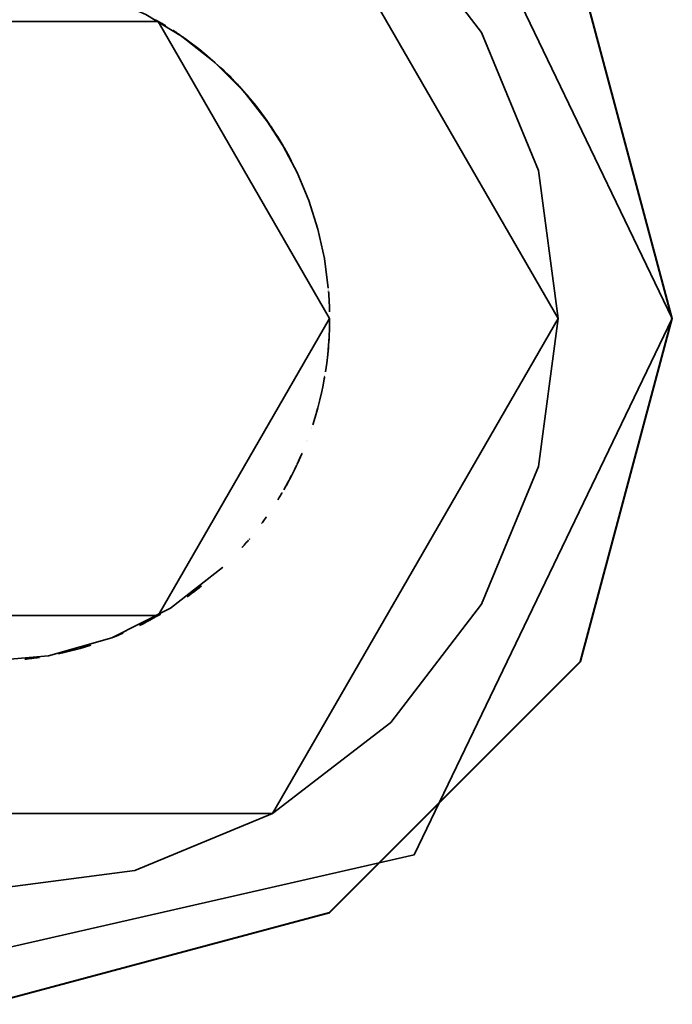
# Model space of a CAD drawing. Header units: millimetres. Extents: x 0 to 1340, y 0 to 800.
# Tile 57 of 100: x 280.07 to 281.5, y 270.17 to 272.32. Entities that reach past the tile are written whole.
import ezdxf

# ---------------------------------------------------------------- set-up
doc = ezdxf.new("R2010")
doc.units = ezdxf.units.MM
doc.layers.add('OUTLINE', color=7, linetype='Continuous', lineweight=35, true_color=0x141414)
doc.layers.add('REFRIG', color=7, linetype='Continuous', lineweight=40, true_color=0xc83c28)

msp = doc.modelspace()

# ---------------------------------------------------------------- linework, layer by layer
at = {"layer": 'OUTLINE'}
for points in [[(281.5, 271.6667), (280.9352, 272.8394), (279.6662, 273.1291), (278.6485, 272.3175), (278.6485, 271.0158), (279.6662, 270.2043), (280.9352, 270.4939), (281.5, 271.6667)], [(281.25, 271.6667), (281.2074, 271.9902), (281.0825, 272.2917), (280.8839, 272.5506), (280.625, 272.7492), (280.3235, 272.8741), (280, 272.9167)], [(281.25, 271.6667), (280.625, 272.7492), (279.375, 272.7492), (278.75, 271.6667), (279.375, 270.5841), (280.625, 270.5841), (281.25, 271.6667)], [(280.6191, 272.09), (280.5628, 272.1624), (280.4982, 272.2273), (280.4261, 272.2839), (280.3477, 272.3312), (280.264, 272.3687), (280.1765, 272.3956)], [(280.75, 271.6667), (280.375, 272.3162), (279.625, 272.3162), (279.25, 271.6667), (279.625, 271.0171), (280.375, 271.0171), (280.75, 271.6667)], [(280.3916, 272.3063), (280.3877, 272.3087), (280.3838, 272.311), (280.38, 272.3133), (280.3761, 272.3156), (280.3722, 272.3178), (280.3683, 272.32)], [(280.3854, 272.3101), (280.3843, 272.3107), (280.3832, 272.3114), (280.382, 272.3121), (280.3809, 272.3127), (280.3798, 272.3134), (280.3787, 272.314)], [(280.3788, 272.314), (280.3788, 272.314), (280.3788, 272.314), (280.3788, 272.314), (280.3788, 272.314), (280.3788, 272.314), (280.3788, 272.314)], [(280.3795, 272.3136), (280.3794, 272.3136), (280.3793, 272.3137), (280.3792, 272.3138), (280.3791, 272.3138), (280.379, 272.3139), (280.3789, 272.3139)], [(280.3795, 272.3136), (280.3795, 272.3136), (280.3795, 272.3136), (280.3795, 272.3136), (280.3795, 272.3136), (280.3795, 272.3136), (280.3795, 272.3136)], [(280.3798, 272.3134), (280.3798, 272.3134), (280.3798, 272.3134), (280.3798, 272.3134), (280.3798, 272.3134), (280.3798, 272.3134), (280.3798, 272.3134)], [(280.3799, 272.3133), (280.3799, 272.3133), (280.3799, 272.3133), (280.3799, 272.3133), (280.3799, 272.3133), (280.3799, 272.3133), (280.3799, 272.3133)], [(280.5419, 272.1852), (280.5212, 272.206), (280.4997, 272.2259), (280.4775, 272.245), (280.4546, 272.2632), (280.4309, 272.2805), (280.4066, 272.2969)], [(280.4073, 272.2964), (280.4073, 272.2964), (280.4073, 272.2964), (280.4073, 272.2964), (280.4073, 272.2964), (280.4073, 272.2964), (280.4073, 272.2964)], [(280.4145, 272.2917), (280.4133, 272.2925), (280.4122, 272.2932), (280.4111, 272.294), (280.4099, 272.2947), (280.4088, 272.2955), (280.4076, 272.2962)], [(280.4246, 272.2849), (280.4229, 272.286), (280.4213, 272.2872), (280.4196, 272.2883), (280.4179, 272.2894), (280.4162, 272.2906), (280.4145, 272.2917)], [(280.4302, 272.281), (280.4293, 272.2817), (280.4283, 272.2823), (280.4274, 272.2829), (280.4265, 272.2836), (280.4256, 272.2842), (280.4247, 272.2848)], [(280.4679, 272.2528), (280.4614, 272.258), (280.4547, 272.2631), (280.448, 272.2681), (280.4413, 272.2731), (280.4345, 272.278), (280.4276, 272.2828)], [(280.4276, 272.2828), (280.4276, 272.2828), (280.4276, 272.2828), (280.4276, 272.2828), (280.4276, 272.2828), (280.4276, 272.2828), (280.4276, 272.2828)], [(280.4573, 272.2611), (280.4573, 272.2611), (280.4572, 272.2612), (280.4572, 272.2612), (280.4572, 272.2612), (280.4572, 272.2612), (280.4572, 272.2612)], [(280.4576, 272.2609), (280.4576, 272.2609), (280.4575, 272.2609), (280.4575, 272.261), (280.4574, 272.261), (280.4574, 272.2611), (280.4573, 272.2611)], [(280.4762, 272.2461), (280.4731, 272.2486), (280.4701, 272.2511), (280.467, 272.2535), (280.4639, 272.256), (280.4608, 272.2584), (280.4577, 272.2608)], [(280.4768, 272.2456), (280.4768, 272.2456), (280.4768, 272.2456), (280.4768, 272.2456), (280.4768, 272.2456), (280.4768, 272.2456), (280.4768, 272.2456)], [(280.4774, 272.2451), (280.4774, 272.2451), (280.4774, 272.2451), (280.4774, 272.2451), (280.4774, 272.2451), (280.4774, 272.2451), (280.4774, 272.2451)], [(280.4781, 272.2446), (280.4781, 272.2446), (280.4781, 272.2446), (280.4781, 272.2446), (280.4781, 272.2446), (280.4781, 272.2446), (280.4781, 272.2446)], [(280.4787, 272.244), (280.4787, 272.244), (280.4787, 272.244), (280.4787, 272.244), (280.4787, 272.244), (280.4787, 272.244), (280.4787, 272.244)], [(280.4793, 272.2435), (280.4793, 272.2435), (280.4793, 272.2435), (280.4793, 272.2435), (280.4793, 272.2435), (280.4793, 272.2435), (280.4793, 272.2435)], [(280.4796, 272.2433), (280.4796, 272.2433), (280.4796, 272.2433), (280.4796, 272.2433), (280.4796, 272.2433), (280.4796, 272.2433), (280.4796, 272.2433)], [(280.4802, 272.2428), (280.4801, 272.2429), (280.48, 272.243), (280.4799, 272.243), (280.4798, 272.2431), (280.4797, 272.2432), (280.4796, 272.2432)], [(280.4808, 272.2423), (280.4807, 272.2424), (280.4806, 272.2425), (280.4805, 272.2425), (280.4804, 272.2426), (280.4803, 272.2427), (280.4802, 272.2428)], [(280.4814, 272.2418), (280.4813, 272.2419), (280.4812, 272.242), (280.4811, 272.242), (280.481, 272.2421), (280.4809, 272.2422), (280.4808, 272.2423)], [(280.482, 272.2413), (280.482, 272.2413), (280.482, 272.2413), (280.482, 272.2413), (280.4819, 272.2413), (280.4819, 272.2413), (280.4819, 272.2413)], [(280.4826, 272.2408), (280.4826, 272.2408), (280.4826, 272.2408), (280.4826, 272.2408), (280.4825, 272.2408), (280.4825, 272.2408), (280.4825, 272.2408)], [(280.4832, 272.2403), (280.4832, 272.2403), (280.4832, 272.2403), (280.4831, 272.2403), (280.4831, 272.2403), (280.4831, 272.2403), (280.4831, 272.2403)], [(280.4838, 272.2398), (280.4838, 272.2398), (280.4837, 272.2398), (280.4837, 272.2398), (280.4837, 272.2398), (280.4837, 272.2398), (280.4837, 272.2398)], [(280.4843, 272.2393), (280.4843, 272.2393), (280.4843, 272.2393), (280.4843, 272.2393), (280.4843, 272.2393), (280.4843, 272.2393), (280.4843, 272.2393)], [(280.4849, 272.2388), (280.4849, 272.2388), (280.4849, 272.2388), (280.4849, 272.2388), (280.4849, 272.2388), (280.4849, 272.2388), (280.4849, 272.2388)], [(280.4867, 272.2373), (280.4867, 272.2373), (280.4867, 272.2373), (280.4867, 272.2373), (280.4867, 272.2373), (280.4867, 272.2373), (280.4867, 272.2373)], [(280.4874, 272.2367), (280.4873, 272.2368), (280.4872, 272.2369), (280.4871, 272.237), (280.487, 272.2371), (280.4869, 272.2371), (280.4868, 272.2372)], [(280.4873, 272.2368), (280.4873, 272.2368), (280.4873, 272.2368), (280.4873, 272.2368), (280.4873, 272.2368), (280.4873, 272.2368), (280.4873, 272.2368)], [(280.4879, 272.2363), (280.4879, 272.2363), (280.4879, 272.2363), (280.4879, 272.2363), (280.4879, 272.2363), (280.4879, 272.2363), (280.4879, 272.2363)], [(280.4885, 272.2358), (280.4885, 272.2358), (280.4885, 272.2358), (280.4885, 272.2358), (280.4885, 272.2358), (280.4885, 272.2358), (280.4885, 272.2358)], [(280.4886, 272.2357), (280.4886, 272.2357), (280.4886, 272.2357), (280.4886, 272.2357), (280.4886, 272.2357), (280.4886, 272.2357), (280.4886, 272.2357)], [(280.4891, 272.2352), (280.4891, 272.2352), (280.4891, 272.2352), (280.4891, 272.2352), (280.4891, 272.2352), (280.4891, 272.2352), (280.4891, 272.2352)], [(280.4897, 272.2347), (280.4897, 272.2347), (280.4897, 272.2347), (280.4897, 272.2347), (280.4897, 272.2347), (280.4897, 272.2347), (280.4897, 272.2347)], [(280.4903, 272.2342), (280.4903, 272.2342), (280.4903, 272.2342), (280.4903, 272.2342), (280.4903, 272.2342), (280.4903, 272.2342), (280.4903, 272.2342)], [(280.4909, 272.2337), (280.4909, 272.2337), (280.4909, 272.2337), (280.4909, 272.2337), (280.4909, 272.2337), (280.4909, 272.2337), (280.4909, 272.2337)], [(280.4911, 272.2336), (280.4911, 272.2336), (280.4911, 272.2336), (280.4911, 272.2336), (280.4911, 272.2336), (280.4911, 272.2336), (280.4911, 272.2336)], [(280.4914, 272.2332), (280.4914, 272.2332), (280.4914, 272.2332), (280.4914, 272.2332), (280.4914, 272.2332), (280.4914, 272.2332), (280.4914, 272.2332)], [(280.4916, 272.233), (280.4916, 272.233), (280.4916, 272.233), (280.4916, 272.233), (280.4916, 272.233), (280.4916, 272.233), (280.4916, 272.233)], [(280.492, 272.2327), (280.492, 272.2327), (280.492, 272.2327), (280.492, 272.2327), (280.492, 272.2327), (280.492, 272.2327), (280.492, 272.2327)], [(280.4926, 272.2322), (280.4926, 272.2322), (280.4926, 272.2322), (280.4926, 272.2322), (280.4926, 272.2322), (280.4926, 272.2322), (280.4926, 272.2322)], [(280.4932, 272.2317), (280.4932, 272.2317), (280.4932, 272.2317), (280.4932, 272.2317), (280.4932, 272.2317), (280.4932, 272.2317), (280.4932, 272.2317)], [(280.4938, 272.2312), (280.4938, 272.2312), (280.4938, 272.2312), (280.4938, 272.2312), (280.4938, 272.2312), (280.4938, 272.2312), (280.4938, 272.2312)], [(280.4944, 272.2307), (280.4944, 272.2307), (280.4944, 272.2307), (280.4944, 272.2307), (280.4944, 272.2307), (280.4944, 272.2307), (280.4944, 272.2307)], [(280.495, 272.2301), (280.495, 272.2301), (280.495, 272.2301), (280.495, 272.2301), (280.495, 272.2301), (280.495, 272.2301), (280.495, 272.2301)], [(280.4955, 272.2296), (280.4955, 272.2296), (280.4955, 272.2296), (280.4955, 272.2296), (280.4955, 272.2296), (280.4955, 272.2296), (280.4955, 272.2296)], [(280.4961, 272.2291), (280.4961, 272.2291), (280.4961, 272.2291), (280.4961, 272.2291), (280.4961, 272.2291), (280.4961, 272.2291), (280.4961, 272.2291)], [(280.4967, 272.2286), (280.4967, 272.2286), (280.4967, 272.2286), (280.4967, 272.2286), (280.4967, 272.2286), (280.4967, 272.2286), (280.4967, 272.2286)], [(280.4973, 272.2281), (280.4973, 272.2281), (280.4973, 272.2281), (280.4973, 272.2281), (280.4973, 272.2281), (280.4973, 272.2281), (280.4973, 272.2281)], [(280.4977, 272.2277), (280.4977, 272.2277), (280.4977, 272.2277), (280.4977, 272.2277), (280.4977, 272.2277), (280.4977, 272.2277), (280.4977, 272.2277)], [(280.4978, 272.2276), (280.4978, 272.2277), (280.4978, 272.2277), (280.4978, 272.2277), (280.4978, 272.2277), (280.4978, 272.2277), (280.4978, 272.2277)], [(280.566, 272.1588), (280.5569, 272.169), (280.5477, 272.1791), (280.5382, 272.189), (280.5286, 272.1987), (280.5188, 272.2082), (280.5089, 272.2176)], [(280.5404, 272.1867), (280.5358, 272.1914), (280.5312, 272.1962), (280.5265, 272.2008), (280.5217, 272.2055), (280.5169, 272.2101), (280.5121, 272.2146)], [(280.5302, 272.1971), (280.5294, 272.1979), (280.5286, 272.1987), (280.5278, 272.1995), (280.5269, 272.2004), (280.5261, 272.2012), (280.5253, 272.202)], [(280.5566, 272.1693), (280.5523, 272.174), (280.548, 272.1787), (280.5437, 272.1833), (280.5393, 272.1879), (280.5348, 272.1925), (280.5303, 272.197)], [(280.6191, 272.09), (280.6088, 272.1046), (280.5983, 272.119), (280.5874, 272.133), (280.5761, 272.1469), (280.5646, 272.1604), (280.5527, 272.1737)], [(280.6062, 272.1083), (280.5992, 272.1178), (280.592, 272.1272), (280.5846, 272.1365), (280.5771, 272.1457), (280.5695, 272.1547), (280.5617, 272.1637)], [(280.5617, 272.1637), (280.5617, 272.1637), (280.5617, 272.1637), (280.5617, 272.1637), (280.5617, 272.1637), (280.5617, 272.1637), (280.5617, 272.1637)], [(280.6123, 272.0998), (280.6052, 272.1097), (280.5979, 272.1194), (280.5905, 272.1291), (280.5829, 272.1386), (280.5751, 272.148), (280.5673, 272.1573)], [(280.6012, 272.1151), (280.598, 272.1193), (280.5949, 272.1234), (280.5917, 272.1275), (280.5885, 272.1316), (280.5852, 272.1357), (280.582, 272.1397)], [(280.6018, 272.1142), (280.6018, 272.1143), (280.6018, 272.1143), (280.6017, 272.1144), (280.6017, 272.1144), (280.6016, 272.1145), (280.6016, 272.1145)], [(280.6021, 272.1139), (280.602, 272.114), (280.602, 272.114), (280.6019, 272.1141), (280.6019, 272.1141), (280.6019, 272.1142), (280.6018, 272.1142)], [(280.6023, 272.1136), (280.6022, 272.1137), (280.6022, 272.1137), (280.6022, 272.1138), (280.6021, 272.1138), (280.6021, 272.1139), (280.6021, 272.1139)], [(280.6068, 272.1075), (280.6067, 272.1076), (280.6067, 272.1076), (280.6067, 272.1076), (280.6066, 272.1077), (280.6066, 272.1077), (280.6066, 272.1078)], [(280.6082, 272.1055), (280.608, 272.1058), (280.6077, 272.1062), (280.6075, 272.1065), (280.6073, 272.1068), (280.607, 272.1072), (280.6068, 272.1075)], [(280.6125, 272.0995), (280.6118, 272.1005), (280.6111, 272.1015), (280.6104, 272.1025), (280.6097, 272.1035), (280.609, 272.1045), (280.6082, 272.1055)], [(280.6153, 272.0955), (280.6149, 272.0961), (280.6144, 272.0968), (280.6139, 272.0975), (280.6134, 272.0982), (280.613, 272.0988), (280.6125, 272.0995)], [(280.7471, 271.7327), (280.7384, 271.7979), (280.7241, 271.8621), (280.7042, 271.9248), (280.6788, 271.9855), (280.6483, 272.0438), (280.6128, 272.0991)], [(280.6154, 272.0954), (280.6154, 272.0954), (280.6154, 272.0954), (280.6154, 272.0954), (280.6154, 272.0954), (280.6154, 272.0954), (280.6154, 272.0954)], [(280.6206, 272.0878), (280.6206, 272.0878), (280.6206, 272.0878), (280.6206, 272.0878), (280.6206, 272.0878), (280.6206, 272.0878), (280.6206, 272.0878)], [(280.6287, 272.0756), (280.6274, 272.0776), (280.626, 272.0797), (280.6247, 272.0817), (280.6234, 272.0837), (280.622, 272.0857), (280.6206, 272.0877)], [(280.6306, 272.0727), (280.6303, 272.0732), (280.63, 272.0737), (280.6297, 272.0741), (280.6293, 272.0746), (280.629, 272.0751), (280.6287, 272.0756)], [(280.6324, 272.0698), (280.6321, 272.0703), (280.6318, 272.0708), (280.6315, 272.0712), (280.6312, 272.0717), (280.6309, 272.0722), (280.6306, 272.0727)], [(280.6326, 272.0696), (280.6326, 272.0696), (280.6326, 272.0696), (280.6325, 272.0696), (280.6325, 272.0697), (280.6325, 272.0697), (280.6325, 272.0697)], [(280.6547, 272.0325), (280.6512, 272.0388), (280.6476, 272.045), (280.6439, 272.0512), (280.6402, 272.0574), (280.6364, 272.0635), (280.6326, 272.0695)], [(280.6373, 272.0621), (280.6372, 272.0622), (280.6372, 272.0622), (280.6372, 272.0623), (280.6371, 272.0624), (280.6371, 272.0624), (280.637, 272.0625)], [(280.6619, 272.0194), (280.658, 272.0266), (280.654, 272.0338), (280.6499, 272.0409), (280.6458, 272.048), (280.6416, 272.0551), (280.6373, 272.0621)], [(280.6539, 272.034), (280.6539, 272.034), (280.6539, 272.034), (280.6539, 272.0341), (280.6538, 272.0341), (280.6538, 272.0341), (280.6538, 272.0341)], [(280.6539, 272.034), (280.6539, 272.034), (280.6539, 272.034), (280.6539, 272.0341), (280.6538, 272.0341), (280.6538, 272.0341), (280.6538, 272.0341)], [(280.6667, 272.0103), (280.6646, 272.0142), (280.6626, 272.0181), (280.6605, 272.022), (280.6584, 272.0259), (280.6563, 272.0297), (280.6541, 272.0336)], [(280.6667, 272.0103), (280.6646, 272.0142), (280.6626, 272.0181), (280.6605, 272.022), (280.6584, 272.0259), (280.6563, 272.0297), (280.6541, 272.0336)], [(280.6667, 272.0103), (280.6647, 272.014), (280.6628, 272.0177), (280.6608, 272.0214), (280.6588, 272.0251), (280.6568, 272.0288), (280.6547, 272.0325)], [(280.6623, 272.0187), (280.6623, 272.0187), (280.6623, 272.0187), (280.6623, 272.0187), (280.6623, 272.0187), (280.6623, 272.0187), (280.6623, 272.0187)], [(280.6626, 272.018), (280.6626, 272.018), (280.6626, 272.018), (280.6626, 272.018), (280.6626, 272.018), (280.6626, 272.018), (280.6626, 272.018)], [(280.663, 272.0173), (280.663, 272.0173), (280.663, 272.0173), (280.663, 272.0173), (280.663, 272.0173), (280.663, 272.0173), (280.663, 272.0173)], [(280.6634, 272.0166), (280.6634, 272.0166), (280.6634, 272.0166), (280.6634, 272.0166), (280.6634, 272.0166), (280.6634, 272.0166), (280.6634, 272.0166)], [(280.7469, 271.735), (280.7469, 271.7352), (280.7468, 271.7354), (280.7468, 271.7355), (280.7468, 271.7357), (280.7468, 271.7359), (280.7468, 271.7361)], [(280.7473, 271.7297), (280.7473, 271.7298), (280.7473, 271.7299), (280.7473, 271.7299), (280.7473, 271.73), (280.7473, 271.7301), (280.7473, 271.7301)], [(280.7476, 271.7264), (280.7476, 271.7265), (280.7476, 271.7265), (280.7476, 271.7266), (280.7476, 271.7267), (280.7476, 271.7268), (280.7476, 271.7269)], [(280.7479, 271.7229), (280.7479, 271.7232), (280.7478, 271.7235), (280.7478, 271.7238), (280.7478, 271.724), (280.7478, 271.7243), (280.7478, 271.7246)], [(280.7479, 271.7223), (280.7479, 271.7224), (280.7479, 271.7225), (280.7479, 271.7226), (280.7479, 271.7227), (280.7479, 271.7228), (280.7479, 271.7229)], [(280.7499, 271.6812), (280.7497, 271.6881), (280.7495, 271.6949), (280.7492, 271.7017), (280.7488, 271.7086), (280.7484, 271.7154), (280.7479, 271.7222)], [(280, 270.4167), (280.3235, 270.4593), (280.625, 270.5841), (280.8839, 270.7828), (281.0825, 271.0417), (281.2074, 271.3431), (281.25, 271.6667)], [(280.7408, 271.5498), (280.7436, 271.5689), (280.7459, 271.588), (280.7476, 271.6072), (280.7489, 271.6264), (280.7497, 271.6457), (280.75, 271.665)], [(280.75, 271.665), (280.75, 271.6653), (280.75, 271.6656), (280.75, 271.6659), (280.75, 271.6661), (280.75, 271.6664), (280.75, 271.6667)], [(280.75, 271.6666), (280.75, 271.6666), (280.75, 271.6666), (280.75, 271.6666), (280.75, 271.6666), (280.75, 271.6667), (280.75, 271.6667)], [(280.75, 271.6661), (280.75, 271.6662), (280.75, 271.6663), (280.75, 271.6664), (280.75, 271.6664), (280.75, 271.6665), (280.75, 271.6666)], [(280.75, 271.6655), (280.75, 271.6655), (280.75, 271.6655), (280.75, 271.6655), (280.75, 271.6655), (280.75, 271.6655), (280.75, 271.6655)], [(280.7459, 271.5886), (280.7466, 271.5953), (280.7472, 271.602), (280.7478, 271.6087), (280.7483, 271.6155), (280.7487, 271.6222), (280.749, 271.6289)], [(280.7495, 271.6403), (280.7495, 271.6403), (280.7495, 271.6403), (280.7495, 271.6403), (280.7495, 271.6403), (280.7495, 271.6403), (280.7495, 271.6403)], [(280.7496, 271.6425), (280.7496, 271.6425), (280.7496, 271.6425), (280.7496, 271.6425), (280.7496, 271.6425), (280.7496, 271.6425), (280.7496, 271.6425)], [(280.7496, 271.6423), (280.7496, 271.6423), (280.7496, 271.6423), (280.7496, 271.6423), (280.7496, 271.6423), (280.7496, 271.6423), (280.7496, 271.6423)], [(280.7496, 271.6416), (280.7496, 271.6417), (280.7496, 271.6418), (280.7496, 271.6419), (280.7496, 271.642), (280.7496, 271.6421), (280.7496, 271.6422)], [(280.7496, 271.641), (280.7496, 271.641), (280.7496, 271.641), (280.7496, 271.641), (280.7496, 271.641), (280.7496, 271.641), (280.7496, 271.641)], [(280.746, 271.589), (280.746, 271.5891), (280.746, 271.5892), (280.746, 271.5894), (280.746, 271.5895), (280.746, 271.5896), (280.746, 271.5897)], [(280.7461, 271.5898), (280.7461, 271.59), (280.7461, 271.5901), (280.7461, 271.5902), (280.7461, 271.5903), (280.7461, 271.5904), (280.7461, 271.5906)], [(280.7462, 271.5915), (280.7462, 271.5917), (280.7463, 271.5918), (280.7463, 271.5919), (280.7463, 271.592), (280.7463, 271.5922), (280.7463, 271.5923)], [(280.7464, 271.593), (280.7464, 271.593), (280.7464, 271.593), (280.7464, 271.593), (280.7464, 271.593), (280.7464, 271.5931), (280.7464, 271.5931)], [(280.7129, 271.4337), (280.7183, 271.451), (280.7233, 271.4684), (280.7279, 271.4858), (280.732, 271.5034), (280.7357, 271.5211), (280.739, 271.5389)], [(280.7381, 271.5335), (280.7383, 271.5345), (280.7384, 271.5354), (280.7386, 271.5363), (280.7387, 271.5372), (280.7389, 271.5381), (280.7391, 271.5391)], [(280.7391, 271.5394), (280.7391, 271.5395), (280.7392, 271.5396), (280.7392, 271.5397), (280.7392, 271.5398), (280.7392, 271.5399), (280.7392, 271.54)], [(280.719, 271.4531), (280.7215, 271.462), (280.724, 271.4709), (280.7264, 271.4798), (280.7286, 271.4888), (280.7307, 271.4978), (280.7328, 271.5068)], [(280.7105, 271.4266), (280.7105, 271.4266), (280.7105, 271.4266), (280.7105, 271.4266), (280.7105, 271.4266), (280.7105, 271.4266), (280.7105, 271.4266)], [(280.7106, 271.4267), (280.7106, 271.4267), (280.7106, 271.4267), (280.7106, 271.4267), (280.7106, 271.4267), (280.7106, 271.4267), (280.7106, 271.4267)], [(280.7106, 271.4266), (280.7106, 271.4266), (280.7106, 271.4266), (280.7106, 271.4266), (280.7106, 271.4266), (280.7106, 271.4266), (280.7106, 271.4266)], [(280.711, 271.4281), (280.711, 271.4281), (280.711, 271.4281), (280.711, 271.4281), (280.711, 271.4281), (280.711, 271.4281), (280.711, 271.4281)], [(280.711, 271.428), (280.711, 271.428), (280.711, 271.428), (280.711, 271.428), (280.711, 271.428), (280.711, 271.428), (280.711, 271.428)], [(280.7003, 271.3983), (280.7003, 271.3983), (280.7003, 271.3983), (280.7003, 271.3983), (280.7003, 271.3983), (280.7003, 271.3983), (280.7003, 271.3983)], [(280.7003, 271.3982), (280.7003, 271.3982), (280.7003, 271.3982), (280.7003, 271.3982), (280.7003, 271.3982), (280.7003, 271.3982), (280.7003, 271.3982)], [(280.7003, 271.3981), (280.7003, 271.3981), (280.7003, 271.3981), (280.7003, 271.3981), (280.7003, 271.3981), (280.7003, 271.3981), (280.7003, 271.3981)], [(280.7008, 271.3996), (280.7008, 271.3996), (280.7008, 271.3996), (280.7008, 271.3996), (280.7008, 271.3996), (280.7008, 271.3996), (280.7008, 271.3996)], [(280.7009, 271.3997), (280.7009, 271.3997), (280.7009, 271.3997), (280.7009, 271.3997), (280.7009, 271.3997), (280.7009, 271.3997), (280.7009, 271.3997)], [(280.7009, 271.3996), (280.7009, 271.3996), (280.7009, 271.3996), (280.7009, 271.3996), (280.7009, 271.3996), (280.7009, 271.3996), (280.7009, 271.3996)], [(280.679, 271.3481), (280.6807, 271.3518), (280.6824, 271.3556), (280.6841, 271.3593), (280.6858, 271.3631), (280.6875, 271.3668), (280.6891, 271.3706)], [(280.6891, 271.3707), (280.6892, 271.3709), (280.6893, 271.3711), (280.6894, 271.3714), (280.6895, 271.3716), (280.6896, 271.3718), (280.6897, 271.3721)], [(280.6899, 271.3726), (280.6899, 271.3726), (280.6899, 271.3726), (280.6899, 271.3726), (280.6899, 271.3726), (280.6899, 271.3726), (280.6899, 271.3726)], [(280.6781, 271.3463), (280.6795, 271.3491), (280.6808, 271.352), (280.6821, 271.3549), (280.6834, 271.3577), (280.6847, 271.3606), (280.686, 271.3635)], [(280.6787, 271.3474), (280.6787, 271.3476), (280.6788, 271.3477), (280.6788, 271.3478), (280.6789, 271.3479), (280.6789, 271.348), (280.679, 271.3481)], [(280.6494, 271.2915), (280.6544, 271.3002), (280.6592, 271.309), (280.664, 271.3179), (280.6686, 271.3268), (280.6731, 271.3358), (280.6774, 271.3448)], [(280.6774, 271.3449), (280.6775, 271.345), (280.6775, 271.3451), (280.6776, 271.3452), (280.6776, 271.3453), (280.6777, 271.3454), (280.6777, 271.3455)], [(280.6778, 271.3455), (280.6778, 271.3455), (280.6778, 271.3455), (280.6778, 271.3455), (280.6778, 271.3455), (280.6778, 271.3455), (280.6778, 271.3455)], [(280.6546, 271.3007), (280.6567, 271.3044), (280.6587, 271.3081), (280.6607, 271.3118), (280.6627, 271.3156), (280.6647, 271.3193), (280.6667, 271.3231)], [(280.6364, 271.2699), (280.638, 271.2723), (280.6395, 271.2748), (280.641, 271.2772), (280.6425, 271.2797), (280.6439, 271.2822), (280.6454, 271.2846)], [(280.6454, 271.2847), (280.6455, 271.2847), (280.6455, 271.2848), (280.6455, 271.2849), (280.6456, 271.2849), (280.6456, 271.285), (280.6457, 271.2851)], [(280.6457, 271.2851), (280.6457, 271.2851), (280.6457, 271.2851), (280.6457, 271.2851), (280.6457, 271.2852), (280.6457, 271.2852), (280.6458, 271.2852)], [(280.601, 271.218), (280.6027, 271.2203), (280.6044, 271.2226), (280.6061, 271.2249), (280.6078, 271.2272), (280.6095, 271.2296), (280.6111, 271.2319)], [(280.6111, 271.2319), (280.6112, 271.232), (280.6112, 271.232), (280.6113, 271.2321), (280.6113, 271.2322), (280.6114, 271.2322), (280.6114, 271.2323)], [(280.558, 271.1656), (280.5604, 271.1683), (280.5628, 271.171), (280.5652, 271.1737), (280.5676, 271.1764), (280.5699, 271.1792), (280.5723, 271.1819)], [(280.5663, 271.1749), (280.5663, 271.175), (280.5664, 271.1751), (280.5665, 271.1751), (280.5666, 271.1752), (280.5666, 271.1753), (280.5667, 271.1754)], [(280.5723, 271.1819), (280.5723, 271.1819), (280.5723, 271.1819), (280.5723, 271.1819), (280.5723, 271.1819), (280.5723, 271.1819), (280.5723, 271.1819)], [(280.5727, 271.1824), (280.5727, 271.1824), (280.5727, 271.1824), (280.5727, 271.1824), (280.5727, 271.1824), (280.5727, 271.1824), (280.5727, 271.1824)], [(280.5742, 271.1842), (280.5743, 271.1842), (280.5743, 271.1843), (280.5744, 271.1844), (280.5744, 271.1845), (280.5745, 271.1845), (280.5746, 271.1846)], [(280.5746, 271.1846), (280.5746, 271.1846), (280.5746, 271.1846), (280.5746, 271.1846), (280.5746, 271.1846), (280.5746, 271.1846), (280.5746, 271.1846)], [(280.559, 271.1666), (280.5591, 271.1668), (280.5593, 271.167), (280.5595, 271.1672), (280.5597, 271.1674), (280.5599, 271.1676), (280.56, 271.1678)], [(280.5651, 271.1736), (280.5652, 271.1737), (280.5652, 271.1737), (280.5653, 271.1738), (280.5654, 271.1739), (280.5654, 271.1739), (280.5655, 271.174)], [(280.5655, 271.174), (280.5655, 271.174), (280.5656, 271.1741), (280.5656, 271.1742), (280.5657, 271.1742), (280.5658, 271.1743), (280.5658, 271.1744)], [(279.71, 270.975), (279.8477, 270.9323), (279.991, 270.9167), (280.1346, 270.9288), (280.2733, 270.9682), (280.4019, 271.0334), (280.5156, 271.122)], [(280.516, 271.1224), (280.516, 271.1224), (280.5161, 271.1224), (280.5161, 271.1225), (280.5161, 271.1225), (280.5161, 271.1225), (280.5161, 271.1225)], [(280.4381, 271.0579), (280.4434, 271.0618), (280.4487, 271.0657), (280.4539, 271.0696), (280.4591, 271.0736), (280.4643, 271.0777), (280.4694, 271.0817)], [(280.4049, 271.0354), (280.4051, 271.0355), (280.4052, 271.0355), (280.4053, 271.0356), (280.4055, 271.0357), (280.4056, 271.0358), (280.4057, 271.0359)], [(280.3341, 270.9952), (280.3417, 270.999), (280.3492, 271.0029), (280.3567, 271.0069), (280.3641, 271.011), (280.3715, 271.0152), (280.3789, 271.0194)], [(280.3789, 271.0194), (280.3789, 271.0194), (280.379, 271.0195), (280.3791, 271.0195), (280.3791, 271.0195), (280.3792, 271.0196), (280.3792, 271.0196)], [(280.3794, 271.0197), (280.3794, 271.0197), (280.3794, 271.0197), (280.3794, 271.0197), (280.3794, 271.0197), (280.3794, 271.0197), (280.3794, 271.0197)], [(280.275, 270.9689), (280.2789, 270.9705), (280.2828, 270.972), (280.2867, 270.9736), (280.2906, 270.9753), (280.2945, 270.9769), (280.2984, 270.9786)], [(280.2984, 270.9786), (280.2984, 270.9786), (280.2984, 270.9786), (280.2984, 270.9786), (280.2984, 270.9786), (280.2984, 270.9786), (280.2984, 270.9786)], [(280.1568, 270.9332), (280.1687, 270.9359), (280.1806, 270.9387), (280.1925, 270.9418), (280.2043, 270.945), (280.216, 270.9485), (280.2277, 270.9521)], [(280.0828, 270.9213), (280.0867, 270.9217), (280.0906, 270.9222), (280.0945, 270.9226), (280.0984, 270.9231), (280.1023, 270.9237), (280.1061, 270.9242)], [(280.1062, 270.9242), (280.1067, 270.9243), (280.1072, 270.9244), (280.1077, 270.9244), (280.1082, 270.9245), (280.1087, 270.9246), (280.1092, 270.9247)], [(280.1092, 270.9247), (280.1097, 270.9247), (280.1102, 270.9248), (280.1107, 270.9249), (280.1111, 270.9249), (280.1116, 270.925), (280.1121, 270.9251)], [(280.1122, 270.9251), (280.1126, 270.9252), (280.113, 270.9252), (280.1134, 270.9253), (280.1138, 270.9254), (280.1143, 270.9254), (280.1147, 270.9255)]]:
    msp.add_lwpolyline(points, dxfattribs=at)
at = {"layer": 'REFRIG'}
msp.add_lwpolyline([(280, 270.1667), (280.75, 270.3676), (281.299, 270.9167), (281.5, 271.6667), (281.299, 272.4167), (280.75, 272.9657), (280, 273.1667)], dxfattribs=at)

doc.saveas('drawing.dxf')
